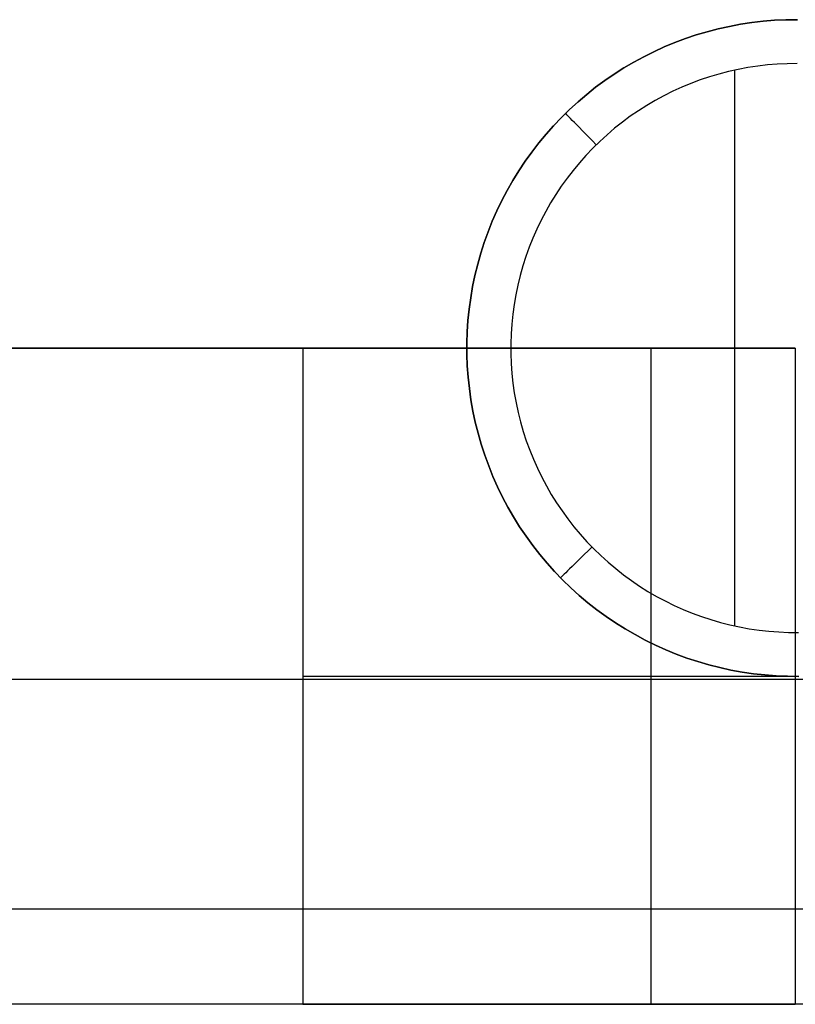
# Model space of a CAD drawing. Header units: millimetres. Extents: x 4627 to 5374, y -356 to 20.
# Tile 27 of 44: x 5259 to 5282, y -300 to -270. Entities that reach past the tile are written whole.
import ezdxf

# ---------------------------------------------------------------- set-up
doc = ezdxf.new("R2010")
doc.units = ezdxf.units.MM
doc.layers.add('Slope storage bench', color=7, linetype='Continuous', true_color=0x000000)
doc.layers.add('Slope storage bench$Glides', color=7, linetype='Continuous', true_color=0x000000)

msp = doc.modelspace()

# ---------------------------------------------------------------- linework, layer by layer
at = {"layer": 'Slope storage bench'}
for p, q in [((4722.803, -280, -280), (5282.146, -280, -280)), ((5282.146, -280, -150), (4722.803, -280, -150)), ((5267.146, -280, -15), (5092.474, -280, -15)), ((5282.146, -280, -15), (5267.146, -280, -15)), ((5267.146, -280, -15), (5267.146, -300, -15)), ((5267.146, -280, -15), (5267.146, -280, -15)), ((5267.146, -280, -15), (5267.669, -280, -14.991)), ((5267.669, -280, -14.991), (5268.192, -280, -14.963)), ((5268.192, -280, -14.963), (5268.713, -280, -14.918)), ((5268.713, -280, -14.918), (5269.233, -280, -14.854)), ((5269.233, -280, -14.854), (5269.75, -280, -14.772)), ((5269.75, -280, -14.772), (5270.264, -280, -14.672)), ((5270.264, -280, -14.672), (5270.774, -280, -14.554)), ((5270.774, -280, -14.554), (5271.28, -280, -14.419)), ((5271.28, -280, -14.419), (5271.781, -280, -14.266)), ((5271.781, -280, -14.266), (5272.276, -280, -14.095)), ((5272.276, -280, -14.095), (5272.765, -280, -13.908)), ((5272.765, -280, -13.908), (5273.247, -280, -13.703)), ((5273.247, -280, -13.703), (5273.721, -280, -13.482)), ((5273.721, -280, -13.482), (5274.188, -280, -13.244)), ((5274.188, -280, -13.244), (5274.646, -280, -12.99)), ((5274.646, -280, -12.99), (5275.094, -280, -12.721)), ((5275.094, -280, -12.721), (5275.533, -280, -12.436)), ((5275.533, -280, -12.436), (5275.962, -280, -12.135)), ((5275.962, -280, -12.135), (5276.38, -280, -11.82)), ((5276.38, -280, -11.82), (5276.787, -280, -11.491)), ((5276.787, -280, -11.491), (5277.183, -280, -11.147)), ((5277.183, -280, -11.147), (5277.565, -280, -10.79)), ((5277.565, -280, -10.79), (5277.936, -280, -10.42)), ((5277.752, -300, -10.607), (5277.752, -280, -10.607)), ((5277.936, -280, -10.42), (5278.293, -280, -10.037)), ((5278.293, -280, -10.037), (5278.636, -280, -9.642)), ((5278.636, -280, -9.642), (5278.966, -280, -9.235)), ((5278.966, -280, -9.235), (5279.281, -280, -8.817)), ((5279.281, -280, -8.817), (5279.581, -280, -8.388)), ((5279.581, -280, -8.388), (5279.866, -280, -7.949)), ((5279.866, -280, -7.949), (5280.136, -280, -7.5)), ((5280.136, -280, -7.5), (5280.39, -280, -7.042)), ((5280.39, -280, -7.042), (5280.627, -280, -6.576)), ((5280.627, -280, -6.576), (5280.849, -280, -6.101)), ((5280.849, -280, -6.101), (5281.053, -280, -5.619)), ((5281.053, -280, -5.619), (5281.241, -280, -5.13)), ((5281.241, -280, -5.13), (5281.411, -280, -4.635)), ((5281.411, -280, -4.635), (5281.564, -280, -4.135)), ((5281.564, -280, -4.135), (5281.7, -280, -3.629)), ((5281.7, -280, -3.629), (5281.818, -280, -3.119)), ((5281.818, -280, -3.119), (5281.918, -280, -2.605)), ((5281.918, -280, -2.605), (5282, -280, -2.088)), ((5282, -280, -2.088), (5282.063, -280, -1.568)), ((5282.063, -280, -1.568), (5282.109, -280, -1.046)), ((5282.109, -280, -1.046), (5282.136, -280, -0.523)), ((5282.136, -280, -0.523), (5282.146, -280)), ((5282.146, -280), (5282.146, -300)), ((5290.835, -290.1, -300), (4714.113, -290.1, -300)), ((5267.146, -290, -15), (5267.658, -290, -14.991)), ((5267.658, -290, -14.991), (5268.169, -290, -14.965)), ((5268.169, -290, -14.965), (5268.68, -290, -14.921)), ((5268.68, -290, -14.921), (5269.188, -290, -14.86)), ((5269.188, -290, -14.86), (5269.694, -290, -14.782)), ((5269.694, -290, -14.782), (5270.197, -290, -14.686)), ((5270.197, -290, -14.686), (5270.697, -290, -14.574)), ((5270.697, -290, -14.574), (5271.193, -290, -14.444)), ((5271.193, -290, -14.444), (5271.683, -290, -14.297)), ((5271.683, -290, -14.297), (5272.169, -290, -14.134)), ((5272.169, -290, -14.134), (5272.648, -290, -13.954)), ((5272.648, -290, -13.954), (5273.122, -290, -13.758)), ((5273.122, -290, -13.758), (5273.588, -290, -13.546)), ((5273.588, -290, -13.546), (5274.047, -290, -13.318)), ((5274.047, -290, -13.318), (5274.497, -290, -13.075)), ((5274.497, -290, -13.075), (5274.939, -290, -12.816)), ((5274.939, -290, -12.816), (5275.372, -290, -12.543)), ((5275.372, -290, -12.543), (5275.796, -290, -12.255)), ((5275.796, -290, -12.255), (5276.209, -290, -11.952)), ((5276.209, -290, -11.952), (5276.612, -290, -11.636)), ((5276.612, -290, -11.636), (5277.004, -290, -11.306)), ((5277.004, -290, -11.306), (5277.384, -290, -10.963)), ((5277.384, -290, -10.963), (5277.752, -290, -10.607)), ((5277.752, -290, -10.607), (5278.108, -290, -10.238)), ((5278.108, -290, -10.238), (5278.451, -290, -9.858)), ((5278.451, -290, -9.858), (5278.781, -290, -9.466)), ((5278.781, -290, -9.466), (5279.098, -290, -9.064)), ((5279.098, -290, -9.064), (5279.4, -290, -8.65)), ((5279.4, -290, -8.65), (5279.688, -290, -8.227)), ((5279.688, -290, -8.227), (5279.962, -290, -7.794)), ((5279.962, -290, -7.794), (5280.22, -290, -7.352)), ((5280.22, -290, -7.352), (5280.464, -290, -6.901)), ((5280.464, -290, -6.901), (5280.692, -290, -6.442)), ((5280.692, -290, -6.442), (5280.904, -290, -5.976)), ((5280.904, -290, -5.976), (5281.1, -290, -5.503)), ((5281.1, -290, -5.503), (5281.279, -290, -5.023)), ((5281.279, -290, -5.023), (5281.443, -290, -4.538)), ((5281.443, -290, -4.538), (5281.589, -290, -4.047)), ((5281.589, -290, -4.047), (5281.719, -290, -3.551)), ((5281.719, -290, -3.551), (5281.832, -290, -3.052)), ((5281.832, -290, -3.052), (5281.927, -290, -2.549)), ((5281.927, -290, -2.549), (5282.006, -290, -2.042)), ((5282.006, -290, -2.042), (5282.067, -290, -1.534)), ((5282.067, -290, -1.534), (5282.111, -290, -1.024)), ((5282.111, -290, -1.024), (5282.137, -290, -0.512)), ((5282.137, -290, -0.512), (5282.146, -290)), ((5290.835, -297.1, -297.1), (4714.113, -297.1, -297.1)), ((5292.246, -300, -150), (4712.703, -300, -150)), ((5290.835, -300, -290.1), (4714.113, -300, -290.1)), ((5267.146, -300, -15), (5092.474, -300, -15)), ((5267.146, -300, -15), (5267.146, -300, -15)), ((5267.146, -300, -15), (5267.669, -300, -14.991)), ((5267.669, -300, -14.991), (5268.192, -300, -14.963)), ((5268.192, -300, -14.963), (5268.713, -300, -14.918)), ((5268.713, -300, -14.918), (5269.233, -300, -14.854)), ((5269.233, -300, -14.854), (5269.75, -300, -14.772)), ((5269.75, -300, -14.772), (5270.264, -300, -14.672)), ((5270.264, -300, -14.672), (5270.774, -300, -14.554)), ((5270.774, -300, -14.554), (5271.28, -300, -14.419)), ((5271.28, -300, -14.419), (5271.781, -300, -14.266)), ((5271.781, -300, -14.266), (5272.276, -300, -14.095)), ((5272.276, -300, -14.095), (5272.765, -300, -13.908)), ((5272.765, -300, -13.908), (5273.247, -300, -13.703)), ((5273.247, -300, -13.703), (5273.721, -300, -13.482)), ((5273.721, -300, -13.482), (5274.188, -300, -13.244)), ((5274.188, -300, -13.244), (5274.646, -300, -12.99)), ((5274.646, -300, -12.99), (5275.094, -300, -12.721)), ((5275.094, -300, -12.721), (5275.533, -300, -12.436)), ((5275.533, -300, -12.436), (5275.962, -300, -12.135)), ((5275.962, -300, -12.135), (5276.38, -300, -11.82)), ((5276.38, -300, -11.82), (5276.787, -300, -11.491)), ((5276.787, -300, -11.491), (5277.183, -300, -11.147)), ((5277.183, -300, -11.147), (5277.565, -300, -10.79)), ((5277.565, -300, -10.79), (5277.936, -300, -10.42)), ((5277.936, -300, -10.42), (5278.293, -300, -10.037)), ((5278.293, -300, -10.037), (5278.636, -300, -9.642)), ((5278.636, -300, -9.642), (5278.966, -300, -9.235)), ((5278.966, -300, -9.235), (5279.281, -300, -8.817)), ((5279.281, -300, -8.817), (5279.581, -300, -8.388)), ((5279.581, -300, -8.388), (5279.866, -300, -7.949)), ((5279.866, -300, -7.949), (5280.136, -300, -7.5)), ((5280.136, -300, -7.5), (5280.39, -300, -7.042)), ((5280.39, -300, -7.042), (5280.627, -300, -6.576)), ((5280.627, -300, -6.576), (5280.849, -300, -6.101)), ((5280.849, -300, -6.101), (5281.053, -300, -5.619)), ((5281.053, -300, -5.619), (5281.241, -300, -5.13)), ((5281.241, -300, -5.13), (5281.411, -300, -4.635)), ((5281.411, -300, -4.635), (5281.564, -300, -4.135)), ((5281.564, -300, -4.135), (5281.7, -300, -3.629)), ((5281.7, -300, -3.629), (5281.818, -300, -3.119)), ((5281.818, -300, -3.119), (5281.918, -300, -2.605)), ((5281.918, -300, -2.605), (5282, -300, -2.088)), ((5282, -300, -2.088), (5282.063, -300, -1.568)), ((5282.063, -300, -1.568), (5282.109, -300, -1.046)), ((5282.109, -300, -1.046), (5282.136, -300, -0.523)), ((5282.136, -300, -0.523), (5282.146, -300))]:
    msp.add_line(p, q, dxfattribs=at)
at = {"layer": 'Slope storage bench$Glides'}
for p, q in [((5280.823, -270.081, -300), (5281.168, -270.041, -300)), ((5281.168, -270.041, -300), (5280.823, -270.081, -300)), ((5281.168, -270.041, -300), (5281.514, -270.013, -300)), ((5281.514, -270.013, -300), (5281.168, -270.041, -300)), ((5281.514, -270.013, -300), (5281.861, -269.997, -300)), ((5281.861, -269.997, -300), (5281.514, -270.013, -300)), ((5281.861, -269.997, -300), (5282.208, -269.994, -300)), ((5282.208, -269.994, -300), (5281.861, -269.997, -300)), ((5279.463, -270.36, -300), (5279.799, -270.272, -300)), ((5279.799, -270.272, -300), (5279.463, -270.36, -300)), ((5279.799, -270.272, -300), (5280.138, -270.197, -300)), ((5280.138, -270.197, -300), (5279.799, -270.272, -300)), ((5280.138, -270.197, -300), (5280.479, -270.133, -300)), ((5280.479, -270.133, -300), (5280.138, -270.197, -300)), ((5280.479, -270.133, -300), (5280.823, -270.081, -300)), ((5280.823, -270.081, -300), (5280.479, -270.133, -300)), ((5278.475, -270.691, -300), (5278.8, -270.569, -300)), ((5278.8, -270.569, -300), (5278.475, -270.691, -300)), ((5278.8, -270.569, -300), (5279.13, -270.459, -300)), ((5279.13, -270.459, -300), (5278.8, -270.569, -300)), ((5279.13, -270.459, -300), (5279.463, -270.36, -300)), ((5279.463, -270.36, -300), (5279.13, -270.459, -300)), ((5277.838, -270.968, -300), (5278.154, -270.824, -300)), ((5278.154, -270.824, -300), (5277.838, -270.968, -300)), ((5278.154, -270.824, -300), (5278.475, -270.691, -300)), ((5278.475, -270.691, -300), (5278.154, -270.824, -300)), ((5277.222, -271.289, -300), (5277.527, -271.123, -300)), ((5277.527, -271.123, -300), (5277.222, -271.289, -300)), ((5277.527, -271.123, -300), (5277.838, -270.968, -300)), ((5277.838, -270.968, -300), (5277.527, -271.123, -300)), ((5276.629, -271.651, -300), (5276.922, -271.465, -300)), ((5276.922, -271.465, -300), (5276.629, -271.651, -300)), ((5276.922, -271.465, -300), (5277.222, -271.289, -300)), ((5277.222, -271.289, -300), (5276.922, -271.465, -300)), ((5280.406, -271.508, -305), (5280.113, -271.574, -305)), ((5280.298, -271.531, -305), (5280.298, -288.469, -305)), ((5280.702, -271.453, -305), (5280.406, -271.508, -305)), ((5281, -271.408, -305), (5280.702, -271.453, -305)), ((5281.299, -271.374, -305), (5281, -271.408, -305)), ((5281.598, -271.349, -305), (5281.299, -271.374, -305)), ((5281.899, -271.336, -305), (5281.598, -271.349, -305)), ((5282.2, -271.332, -305), (5281.899, -271.336, -305)), ((5276.063, -272.054, -300), (5276.343, -271.848, -300)), ((5276.343, -271.848, -300), (5276.063, -272.054, -300)), ((5276.343, -271.848, -300), (5276.629, -271.651, -300)), ((5276.629, -271.651, -300), (5276.343, -271.848, -300)), ((5279.248, -271.831, -305), (5278.966, -271.936, -305)), ((5279.533, -271.735, -305), (5279.248, -271.831, -305)), ((5279.821, -271.649, -305), (5279.533, -271.735, -305)), ((5280.113, -271.574, -305), (5279.821, -271.649, -305)), ((5275.791, -272.27, -300), (5276.063, -272.054, -300)), ((5276.063, -272.054, -300), (5275.791, -272.27, -300)), ((5278.688, -272.052, -305), (5278.414, -272.176, -305)), ((5278.966, -271.936, -305), (5278.688, -272.052, -305)), ((5275.527, -272.495, -300), (5275.791, -272.27, -300)), ((5275.791, -272.27, -300), (5275.527, -272.495, -300)), ((5277.881, -272.454, -305), (5277.621, -272.607, -305)), ((5278.145, -272.311, -305), (5277.881, -272.454, -305)), ((5278.414, -272.176, -305), (5278.145, -272.311, -305)), ((5275.022, -272.972, -300), (5275.27, -272.729, -300)), ((5275.27, -272.729, -300), (5275.022, -272.972, -300)), ((5275.27, -272.729, -300), (5275.527, -272.495, -300)), ((5275.527, -272.495, -300), (5275.27, -272.729, -300)), ((5277.621, -272.607, -305), (5277.367, -272.768, -305)), ((5274.783, -273.224, -300), (5275.022, -272.972, -300)), ((5275.022, -272.972, -300), (5274.783, -273.224, -300)), ((5275.149, -272.854, -300.349), (5275.145, -272.85, -300)), ((5275.162, -272.867, -300.698), (5275.149, -272.854, -300.349)), ((5275.184, -272.889, -301.045), (5275.162, -272.867, -300.698)), ((5275.213, -272.919, -301.392), (5275.184, -272.889, -301.045)), ((5275.251, -272.958, -301.736), (5275.213, -272.919, -301.392)), ((5275.298, -273.006, -302.079), (5275.251, -272.958, -301.736)), ((5275.353, -273.062, -302.419), (5275.298, -273.006, -302.079)), ((5277.119, -272.938, -305), (5276.877, -273.117, -305)), ((5277.367, -272.768, -305), (5277.119, -272.938, -305)), ((5274.552, -273.483, -300), (5274.783, -273.224, -300)), ((5274.783, -273.224, -300), (5274.552, -273.483, -300)), ((5275.416, -273.126, -302.756), (5275.353, -273.062, -302.419)), ((5275.487, -273.199, -303.09), (5275.416, -273.126, -302.756)), ((5275.567, -273.28, -303.42), (5275.487, -273.199, -303.09)), ((5275.654, -273.37, -303.746), (5275.567, -273.28, -303.42)), ((5276.641, -273.304, -305), (5276.412, -273.499, -305)), ((5276.877, -273.117, -305), (5276.641, -273.304, -305)), ((5274.33, -273.751, -300), (5274.552, -273.483, -300)), ((5274.552, -273.483, -300), (5274.33, -273.751, -300)), ((5275.75, -273.467, -304.067), (5275.654, -273.37, -303.746)), ((5275.853, -273.572, -304.384), (5275.75, -273.467, -304.067)), ((5275.963, -273.685, -304.695), (5275.853, -273.572, -304.384)), ((5276.412, -273.499, -305), (5276.19, -273.702, -305)), ((5274.118, -274.026, -300), (5274.33, -273.751, -300)), ((5274.33, -273.751, -300), (5274.118, -274.026, -300)), ((5275.975, -273.912, -305), (5275.768, -274.13, -305)), ((5276.082, -273.806, -305), (5275.963, -273.685, -304.695)), ((5276.19, -273.702, -305), (5275.975, -273.912, -305)), ((5273.916, -274.308, -300), (5274.118, -274.026, -300)), ((5274.118, -274.026, -300), (5273.916, -274.308, -300)), ((5275.768, -274.13, -305), (5275.568, -274.355, -305)), ((5273.723, -274.597, -300), (5273.916, -274.308, -300)), ((5273.916, -274.308, -300), (5273.723, -274.597, -300)), ((5275.568, -274.355, -305), (5275.376, -274.587, -305)), ((5273.54, -274.893, -300), (5273.723, -274.597, -300)), ((5273.723, -274.597, -300), (5273.54, -274.893, -300)), ((5275.192, -274.825, -305), (5275.017, -275.069, -305)), ((5275.376, -274.587, -305), (5275.192, -274.825, -305)), ((5273.368, -275.194, -300), (5273.54, -274.893, -300)), ((5273.54, -274.893, -300), (5273.368, -275.194, -300)), ((5275.017, -275.069, -305), (5274.85, -275.32, -305)), ((5273.207, -275.502, -300), (5273.368, -275.194, -300)), ((5273.368, -275.194, -300), (5273.207, -275.502, -300)), ((5274.85, -275.32, -305), (5274.692, -275.576, -305)), ((5273.056, -275.815, -300), (5273.207, -275.502, -300)), ((5273.207, -275.502, -300), (5273.056, -275.815, -300)), ((5274.692, -275.576, -305), (5274.543, -275.837, -305)), ((5272.916, -276.133, -300), (5273.056, -275.815, -300)), ((5273.056, -275.815, -300), (5272.916, -276.133, -300)), ((5274.543, -275.837, -305), (5274.403, -276.104, -305)), ((5272.788, -276.455, -300), (5272.916, -276.133, -300)), ((5272.916, -276.133, -300), (5272.788, -276.455, -300)), ((5274.403, -276.104, -305), (5274.272, -276.375, -305)), ((5272.67, -276.782, -300), (5272.788, -276.455, -300)), ((5272.788, -276.455, -300), (5272.67, -276.782, -300)), ((5274.151, -276.65, -305), (5274.04, -276.93, -305)), ((5274.272, -276.375, -305), (5274.151, -276.65, -305)), ((5272.564, -277.113, -300), (5272.67, -276.782, -300)), ((5272.67, -276.782, -300), (5272.564, -277.113, -300)), ((5274.04, -276.93, -305), (5273.938, -277.213, -305)), ((5272.47, -277.447, -300), (5272.564, -277.113, -300)), ((5272.564, -277.113, -300), (5272.47, -277.447, -300)), ((5273.938, -277.213, -305), (5273.846, -277.499, -305)), ((5272.387, -277.785, -300), (5272.47, -277.447, -300)), ((5272.47, -277.447, -300), (5272.387, -277.785, -300)), ((5273.846, -277.499, -305), (5273.764, -277.789, -305)), ((5272.316, -278.125, -300), (5272.387, -277.785, -300)), ((5272.387, -277.785, -300), (5272.316, -278.125, -300)), ((5273.764, -277.789, -305), (5273.693, -278.081, -305)), ((5272.257, -278.467, -300), (5272.316, -278.125, -300)), ((5272.316, -278.125, -300), (5272.257, -278.467, -300)), ((5273.693, -278.081, -305), (5273.631, -278.376, -305)), ((5273.631, -278.376, -305), (5273.58, -278.672, -305)), ((5272.21, -278.811, -300), (5272.257, -278.467, -300)), ((5272.257, -278.467, -300), (5272.21, -278.811, -300)), ((5273.58, -278.672, -305), (5273.539, -278.97, -305)), ((5272.175, -279.157, -300), (5272.21, -278.811, -300)), ((5272.21, -278.811, -300), (5272.175, -279.157, -300)), ((5273.539, -278.97, -305), (5273.508, -279.27, -305)), ((5272.151, -279.503, -300), (5272.175, -279.157, -300)), ((5272.175, -279.157, -300), (5272.151, -279.503, -300)), ((5273.508, -279.27, -305), (5273.488, -279.57, -305)), ((5272.14, -279.85, -300), (5272.151, -279.503, -300)), ((5272.151, -279.503, -300), (5272.14, -279.85, -300)), ((5273.488, -279.57, -305), (5273.479, -279.87, -305)), ((5272.141, -280.198, -300), (5272.14, -279.85, -300)), ((5272.14, -279.85, -300), (5272.141, -280.198, -300)), ((5273.479, -279.87, -305), (5273.479, -280.171, -305)), ((5272.154, -280.545, -300), (5272.141, -280.198, -300)), ((5272.141, -280.198, -300), (5272.154, -280.545, -300)), ((5273.479, -280.171, -305), (5273.491, -280.472, -305)), ((5272.179, -280.891, -300), (5272.154, -280.545, -300)), ((5272.154, -280.545, -300), (5272.179, -280.891, -300)), ((5273.491, -280.472, -305), (5273.512, -280.772, -305)), ((5273.512, -280.772, -305), (5273.544, -281.071, -305)), ((5272.216, -281.237, -300), (5272.179, -280.891, -300)), ((5272.179, -280.891, -300), (5272.216, -281.237, -300)), ((5273.544, -281.071, -305), (5273.586, -281.369, -305)), ((5272.265, -281.581, -300), (5272.216, -281.237, -300)), ((5272.216, -281.237, -300), (5272.265, -281.581, -300)), ((5273.586, -281.369, -305), (5273.639, -281.665, -305)), ((5272.325, -281.923, -300), (5272.265, -281.581, -300)), ((5272.265, -281.581, -300), (5272.325, -281.923, -300)), ((5273.639, -281.665, -305), (5273.702, -281.96, -305)), ((5272.398, -282.262, -300), (5272.325, -281.923, -300)), ((5272.325, -281.923, -300), (5272.398, -282.262, -300)), ((5273.702, -281.96, -305), (5273.775, -282.252, -305)), ((5272.482, -282.599, -300), (5272.398, -282.262, -300)), ((5272.398, -282.262, -300), (5272.482, -282.599, -300)), ((5273.775, -282.252, -305), (5273.858, -282.541, -305)), ((5272.578, -282.933, -300), (5272.482, -282.599, -300)), ((5272.482, -282.599, -300), (5272.578, -282.933, -300)), ((5273.858, -282.541, -305), (5273.952, -282.827, -305)), ((5272.686, -283.263, -300), (5272.578, -282.933, -300)), ((5272.578, -282.933, -300), (5272.686, -283.263, -300)), ((5273.952, -282.827, -305), (5274.055, -283.109, -305)), ((5274.055, -283.109, -305), (5274.167, -283.388, -305)), ((5272.805, -283.59, -300), (5272.686, -283.263, -300)), ((5272.686, -283.263, -300), (5272.805, -283.59, -300)), ((5274.167, -283.388, -305), (5274.29, -283.663, -305)), ((5272.935, -283.912, -300), (5272.805, -283.59, -300)), ((5272.805, -283.59, -300), (5272.935, -283.912, -300)), ((5274.29, -283.663, -305), (5274.422, -283.934, -305)), ((5273.076, -284.229, -300), (5272.935, -283.912, -300)), ((5272.935, -283.912, -300), (5273.076, -284.229, -300)), ((5274.422, -283.934, -305), (5274.563, -284.199, -305)), ((5273.229, -284.541, -300), (5273.076, -284.229, -300)), ((5273.076, -284.229, -300), (5273.229, -284.541, -300)), ((5274.563, -284.199, -305), (5274.713, -284.46, -305)), ((5274.713, -284.46, -305), (5274.872, -284.715, -305)), ((5273.392, -284.848, -300), (5273.229, -284.541, -300)), ((5273.229, -284.541, -300), (5273.392, -284.848, -300)), ((5274.872, -284.715, -305), (5275.04, -284.965, -305)), ((5273.565, -285.149, -300), (5273.392, -284.848, -300)), ((5273.392, -284.848, -300), (5273.565, -285.149, -300)), ((5275.04, -284.965, -305), (5275.217, -285.208, -305)), ((5273.749, -285.444, -300), (5273.565, -285.149, -300)), ((5273.565, -285.149, -300), (5273.749, -285.444, -300)), ((5275.217, -285.208, -305), (5275.402, -285.446, -305)), ((5273.943, -285.732, -300), (5273.749, -285.444, -300)), ((5273.749, -285.444, -300), (5273.943, -285.732, -300)), ((5275.402, -285.446, -305), (5275.595, -285.677, -305)), ((5274.147, -286.013, -300), (5273.943, -285.732, -300)), ((5273.943, -285.732, -300), (5274.147, -286.013, -300)), ((5275.595, -285.677, -305), (5275.796, -285.901, -305)), ((5275.796, -285.901, -305), (5276.005, -286.117, -305)), ((5274.36, -286.287, -300), (5274.147, -286.013, -300)), ((5274.147, -286.013, -300), (5274.36, -286.287, -300)), ((5275.831, -286.182, -304.695), (5275.718, -286.293, -304.384)), ((5275.952, -286.064, -305), (5275.831, -286.182, -304.695)), ((5276.005, -286.117, -305), (5276.221, -286.327, -305)), ((5274.583, -286.553, -300), (5274.36, -286.287, -300)), ((5274.36, -286.287, -300), (5274.583, -286.553, -300)), ((5274.815, -286.812, -300), (5274.583, -286.553, -300)), ((5274.583, -286.553, -300), (5274.815, -286.812, -300)), ((5275.515, -286.491, -303.746), (5275.426, -286.579, -303.42)), ((5275.612, -286.396, -304.067), (5275.515, -286.491, -303.746)), ((5275.718, -286.293, -304.384), (5275.612, -286.396, -304.067)), ((5276.221, -286.327, -305), (5276.444, -286.529, -305)), ((5276.444, -286.529, -305), (5276.674, -286.723, -305)), ((5275.056, -287.062, -300), (5274.815, -286.812, -300)), ((5274.815, -286.812, -300), (5275.056, -287.062, -300)), ((5275.151, -286.848, -302.079), (5275.104, -286.894, -301.736)), ((5275.207, -286.793, -302.419), (5275.151, -286.848, -302.079)), ((5275.272, -286.73, -302.756), (5275.207, -286.793, -302.419)), ((5275.345, -286.658, -303.09), (5275.272, -286.73, -302.756)), ((5275.426, -286.579, -303.42), (5275.345, -286.658, -303.09)), ((5276.674, -286.723, -305), (5276.91, -286.908, -305)), ((5275, -286.996, -300.349), (5274.995, -287, -300)), ((5275.013, -286.983, -300.698), (5275, -286.996, -300.349)), ((5275.034, -286.962, -301.045), (5275.013, -286.983, -300.698)), ((5275.065, -286.932, -301.392), (5275.034, -286.962, -301.045)), ((5275.306, -287.304, -300), (5275.056, -287.062, -300)), ((5275.056, -287.062, -300), (5275.306, -287.304, -300)), ((5275.104, -286.894, -301.736), (5275.065, -286.932, -301.392)), ((5276.91, -286.908, -305), (5277.153, -287.086, -305)), ((5277.153, -287.086, -305), (5277.402, -287.255, -305)), ((5275.563, -287.537, -300), (5275.306, -287.304, -300)), ((5275.306, -287.304, -300), (5275.563, -287.537, -300)), ((5277.402, -287.255, -305), (5277.657, -287.415, -305)), ((5277.657, -287.415, -305), (5277.917, -287.567, -305)), ((5275.829, -287.761, -300), (5275.563, -287.537, -300)), ((5275.563, -287.537, -300), (5275.829, -287.761, -300)), ((5276.102, -287.975, -300), (5275.829, -287.761, -300)), ((5275.829, -287.761, -300), (5276.102, -287.975, -300)), ((5277.917, -287.567, -305), (5278.182, -287.709, -305)), ((5278.182, -287.709, -305), (5278.452, -287.842, -305)), ((5276.382, -288.18, -300), (5276.102, -287.975, -300)), ((5276.102, -287.975, -300), (5276.382, -288.18, -300)), ((5278.452, -287.842, -305), (5278.726, -287.965, -305)), ((5278.726, -287.965, -305), (5279.005, -288.079, -305)), ((5276.67, -288.375, -300), (5276.382, -288.18, -300)), ((5276.382, -288.18, -300), (5276.67, -288.375, -300)), ((5279.005, -288.079, -305), (5279.287, -288.183, -305)), ((5279.287, -288.183, -305), (5279.573, -288.277, -305)), ((5279.573, -288.277, -305), (5279.862, -288.362, -305)), ((5279.862, -288.362, -305), (5280.153, -288.436, -305)), ((5276.964, -288.56, -300), (5276.67, -288.375, -300)), ((5276.67, -288.375, -300), (5276.964, -288.56, -300)), ((5277.264, -288.735, -300), (5276.964, -288.56, -300)), ((5276.964, -288.56, -300), (5277.264, -288.735, -300)), ((5280.153, -288.436, -305), (5280.447, -288.5, -305)), ((5280.447, -288.5, -305), (5280.743, -288.554, -305)), ((5280.743, -288.554, -305), (5281.041, -288.597, -305)), ((5281.041, -288.597, -305), (5281.34, -288.63, -305)), ((5281.34, -288.63, -305), (5281.64, -288.653, -305)), ((5281.64, -288.653, -305), (5281.941, -288.665, -305)), ((5277.57, -288.899, -300), (5277.264, -288.735, -300)), ((5277.264, -288.735, -300), (5277.57, -288.899, -300)), ((5277.882, -289.053, -300), (5277.57, -288.899, -300)), ((5277.57, -288.899, -300), (5277.882, -289.053, -300)), ((5281.941, -288.665, -305), (5282.242, -288.667, -305)), ((5278.198, -289.195, -300), (5277.882, -289.053, -300)), ((5277.882, -289.053, -300), (5278.198, -289.195, -300)), ((5278.52, -289.327, -300), (5278.198, -289.195, -300)), ((5278.198, -289.195, -300), (5278.52, -289.327, -300)), ((5278.846, -289.447, -300), (5278.52, -289.327, -300)), ((5278.52, -289.327, -300), (5278.846, -289.447, -300)), ((5279.176, -289.556, -300), (5278.846, -289.447, -300)), ((5278.846, -289.447, -300), (5279.176, -289.556, -300)), ((5279.509, -289.653, -300), (5279.176, -289.556, -300)), ((5279.176, -289.556, -300), (5279.509, -289.653, -300)), ((5279.846, -289.739, -300), (5279.509, -289.653, -300)), ((5279.509, -289.653, -300), (5279.846, -289.739, -300)), ((5280.185, -289.813, -300), (5279.846, -289.739, -300)), ((5279.846, -289.739, -300), (5280.185, -289.813, -300)), ((5280.527, -289.875, -300), (5280.185, -289.813, -300)), ((5280.185, -289.813, -300), (5280.527, -289.875, -300)), ((5280.871, -289.925, -300), (5280.527, -289.875, -300)), ((5280.527, -289.875, -300), (5280.871, -289.925, -300)), ((5281.216, -289.963, -300), (5280.871, -289.925, -300)), ((5280.871, -289.925, -300), (5281.216, -289.963, -300)), ((5281.562, -289.99, -300), (5281.216, -289.963, -300)), ((5281.216, -289.963, -300), (5281.562, -289.99, -300)), ((5281.909, -290.004, -300), (5281.562, -289.99, -300)), ((5281.562, -289.99, -300), (5281.909, -290.004, -300)), ((5282.257, -290.006, -300), (5281.909, -290.004, -300)), ((5281.909, -290.004, -300), (5282.257, -290.006, -300))]:
    msp.add_line(p, q, dxfattribs=at)

doc.saveas('drawing.dxf')
